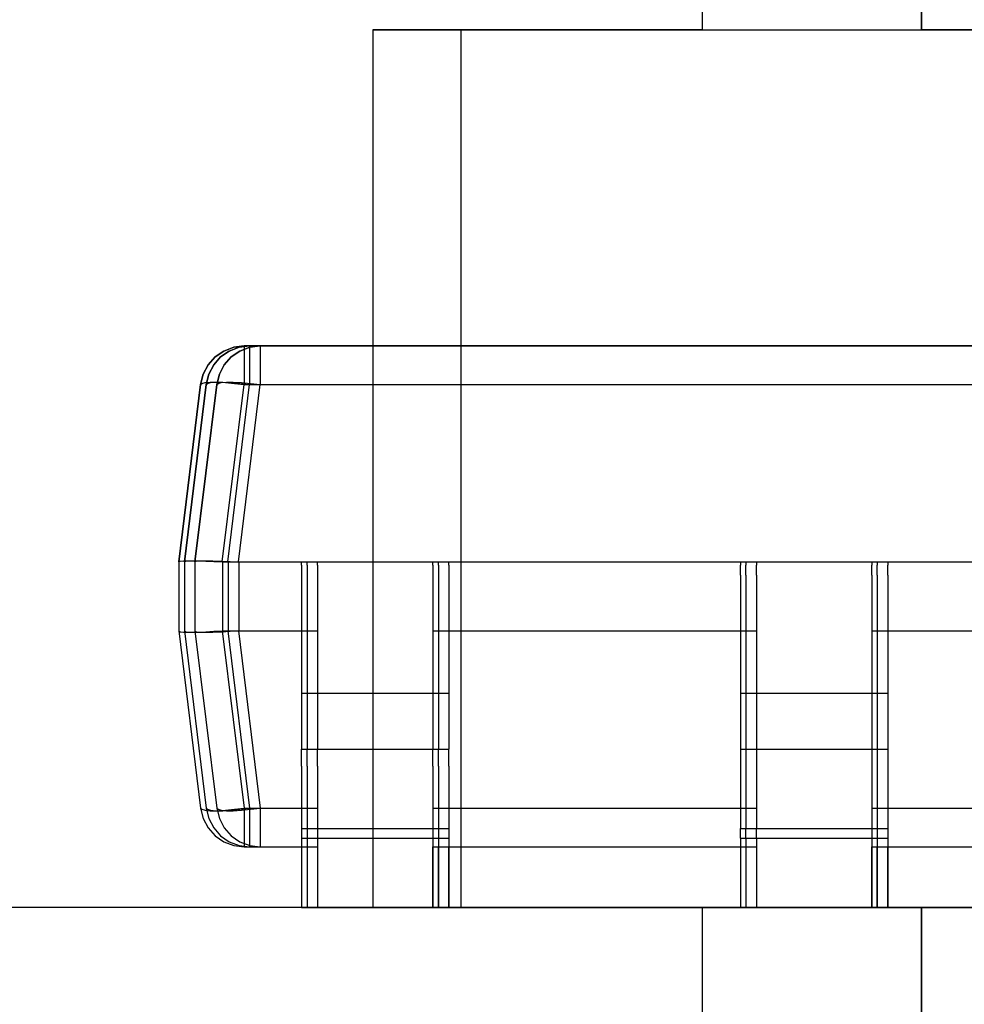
# Model space of a CAD drawing. Header units: inches. Extents: x 0 to 297, y -210 to 0.
# Tile 51 of 82: x 87.26 to 88.63, y -149.08 to -147.66. Entities that reach past the tile are written whole.
import ezdxf

# ---------------------------------------------------------------- set-up
doc = ezdxf.new("R2010")
doc.units = ezdxf.units.IN
doc.header["$MEASUREMENT"] = 0

msp = doc.modelspace()

# ---------------------------------------------------------------- linework, layer by layer
at = {"color": 18, "true_color": 0x000000}
for p, q in [((88.25, -144.7491), (88.25, -147.6701)), ((88.25, -144.7491), (88.25, -147.6701)), ((88.567, -147.6701), (88.567, -144.7491)), ((88.567, -144.7491), (88.567, -147.6701)), ((87.7735, -147.6701), (87.7735, -148.9401)), ((87.9005, -147.6701), (87.7735, -147.6701)), ((87.7735, -147.6701), (87.7735, -148.9401)), ((87.7735, -147.6701), (87.9005, -147.6701)), ((88.25, -147.6701), (87.9005, -147.6701)), ((87.9005, -147.6701), (87.9005, -148.9401)), ((87.9005, -147.6701), (88.9165, -147.6701)), ((88.9165, -147.6701), (88.567, -147.6701)), ((87.5871, -148.1276), (87.5721, -148.1296)), ((87.5721, -148.1296), (87.5871, -148.1276)), ((87.5952, -148.1276), (87.5802, -148.1296)), ((87.5802, -148.1296), (87.5952, -148.1276)), ((87.5952, -148.1276), (87.5802, -148.1296)), ((87.5802, -148.1296), (87.5952, -148.1276)), ((89.8481, -148.1276), (87.5871, -148.1276)), ((87.5871, -148.1276), (89.8481, -148.1276)), ((87.5871, -148.1276), (87.5871, -148.1296)), ((89.8562, -148.1276), (87.5952, -148.1276)), ((87.5952, -148.1276), (89.8562, -148.1276)), ((87.5952, -148.1276), (87.5952, -148.1296)), ((89.8562, -148.1276), (87.5952, -148.1276)), ((87.5952, -148.1276), (89.8562, -148.1276)), ((87.5952, -148.1276), (87.5952, -148.1296)), ((87.6105, -148.1276), (87.5955, -148.1296)), ((87.5955, -148.1296), (87.6105, -148.1276)), ((87.6105, -148.1276), (87.5955, -148.1296)), ((87.5955, -148.1296), (87.6105, -148.1276)), ((87.6105, -148.1276), (87.5955, -148.1296)), ((87.5955, -148.1296), (87.6105, -148.1276)), ((89.8715, -148.1276), (87.6105, -148.1276)), ((87.6105, -148.1276), (89.8715, -148.1276)), ((87.6105, -148.1276), (87.6105, -148.1296)), ((89.8715, -148.1276), (87.6105, -148.1276)), ((87.6105, -148.1276), (89.8715, -148.1276)), ((87.6105, -148.1276), (87.6105, -148.1296)), ((89.8715, -148.1276), (87.6105, -148.1276)), ((87.6105, -148.1276), (89.8715, -148.1276)), ((87.6105, -148.1276), (87.6105, -148.1296)), ((87.5576, -148.1351), (87.5451, -148.1436)), ((87.5451, -148.1436), (87.5576, -148.1351)), ((87.5657, -148.1351), (87.5532, -148.1436)), ((87.5532, -148.1436), (87.5657, -148.1351)), ((87.5657, -148.1351), (87.5532, -148.1436)), ((87.5532, -148.1436), (87.5657, -148.1351)), ((87.5721, -148.1296), (87.5576, -148.1351)), ((87.5576, -148.1351), (87.5721, -148.1296)), ((87.5802, -148.1296), (87.5657, -148.1351)), ((87.5657, -148.1351), (87.5802, -148.1296)), ((87.5802, -148.1296), (87.5657, -148.1351)), ((87.5657, -148.1351), (87.5802, -148.1296)), ((87.581, -148.1351), (87.5685, -148.1436)), ((87.5685, -148.1436), (87.581, -148.1351)), ((87.581, -148.1351), (87.5685, -148.1436)), ((87.5685, -148.1436), (87.581, -148.1351)), ((87.581, -148.1351), (87.5685, -148.1436)), ((87.5685, -148.1436), (87.581, -148.1351)), ((87.5955, -148.1296), (87.581, -148.1351)), ((87.581, -148.1351), (87.5955, -148.1296)), ((87.5955, -148.1296), (87.581, -148.1351)), ((87.581, -148.1351), (87.5955, -148.1296)), ((87.5955, -148.1296), (87.581, -148.1351)), ((87.581, -148.1351), (87.5955, -148.1296)), ((87.5871, -148.1296), (87.5871, -148.1351)), ((87.5871, -148.1351), (87.5871, -148.1436)), ((87.5952, -148.1296), (87.5952, -148.1351)), ((87.5952, -148.1296), (87.5952, -148.1351)), ((87.5952, -148.1351), (87.5952, -148.1436)), ((87.5952, -148.1351), (87.5952, -148.1436)), ((87.6105, -148.1296), (87.6105, -148.1351)), ((87.6105, -148.1296), (87.6105, -148.1351)), ((87.6105, -148.1296), (87.6105, -148.1351)), ((87.6105, -148.1351), (87.6105, -148.1436)), ((87.6105, -148.1351), (87.6105, -148.1436)), ((87.6105, -148.1351), (87.6105, -148.1436)), ((87.5351, -148.1551), (87.5281, -148.1686)), ((87.5281, -148.1686), (87.5351, -148.1551)), ((87.5451, -148.1436), (87.5351, -148.1551)), ((87.5351, -148.1551), (87.5451, -148.1436)), ((87.5432, -148.1551), (87.5362, -148.1686)), ((87.5362, -148.1686), (87.5432, -148.1551)), ((87.5432, -148.1551), (87.5362, -148.1686)), ((87.5362, -148.1686), (87.5432, -148.1551)), ((87.5532, -148.1436), (87.5432, -148.1551)), ((87.5432, -148.1551), (87.5532, -148.1436)), ((87.5532, -148.1436), (87.5432, -148.1551)), ((87.5432, -148.1551), (87.5532, -148.1436)), ((87.5585, -148.1551), (87.5515, -148.1686)), ((87.5515, -148.1686), (87.5585, -148.1551)), ((87.5585, -148.1551), (87.5515, -148.1686)), ((87.5515, -148.1686), (87.5585, -148.1551)), ((87.5585, -148.1551), (87.5515, -148.1686)), ((87.5515, -148.1686), (87.5585, -148.1551)), ((87.5685, -148.1436), (87.5585, -148.1551)), ((87.5585, -148.1551), (87.5685, -148.1436)), ((87.5685, -148.1436), (87.5585, -148.1551)), ((87.5585, -148.1551), (87.5685, -148.1436)), ((87.5685, -148.1436), (87.5585, -148.1551)), ((87.5585, -148.1551), (87.5685, -148.1436)), ((87.5871, -148.1436), (87.5871, -148.1551)), ((87.5871, -148.1551), (87.5871, -148.1686)), ((87.5952, -148.1436), (87.5952, -148.1551)), ((87.5952, -148.1436), (87.5952, -148.1551)), ((87.5952, -148.1551), (87.5952, -148.1686)), ((87.5952, -148.1551), (87.5952, -148.1686)), ((87.6105, -148.1436), (87.6105, -148.1551)), ((87.6105, -148.1436), (87.6105, -148.1551)), ((87.6105, -148.1436), (87.6105, -148.1551)), ((87.6105, -148.1551), (87.6105, -148.1686)), ((87.6105, -148.1551), (87.6105, -148.1686)), ((87.6105, -148.1551), (87.6105, -148.1686)), ((87.5281, -148.1686), (87.5241, -148.1836)), ((87.5241, -148.1836), (87.5281, -148.1686)), ((87.5362, -148.1686), (87.5322, -148.1836)), ((87.5322, -148.1836), (87.5362, -148.1686)), ((87.5362, -148.1686), (87.5322, -148.1836)), ((87.5322, -148.1836), (87.5362, -148.1686)), ((87.5515, -148.1686), (87.5475, -148.1836)), ((87.5475, -148.1836), (87.5515, -148.1686)), ((87.5515, -148.1686), (87.5475, -148.1836)), ((87.5475, -148.1836), (87.5515, -148.1686)), ((87.5515, -148.1686), (87.5475, -148.1836)), ((87.5475, -148.1836), (87.5515, -148.1686)), ((87.5871, -148.1686), (87.5871, -148.1836)), ((87.5952, -148.1686), (87.5952, -148.1836)), ((87.5952, -148.1686), (87.5952, -148.1836)), ((87.6105, -148.1686), (87.6105, -148.1836)), ((87.6105, -148.1686), (87.6105, -148.1836)), ((87.6105, -148.1686), (87.6105, -148.1836)), ((87.5241, -148.1836), (87.4926, -148.4401)), ((87.4926, -148.4401), (87.5241, -148.1836)), ((87.5322, -148.1836), (87.5007, -148.4401)), ((87.5007, -148.4401), (87.5322, -148.1836)), ((87.5322, -148.1836), (87.5007, -148.4401)), ((87.5007, -148.4401), (87.5322, -148.1836)), ((87.5475, -148.1836), (87.516, -148.4401)), ((87.516, -148.4401), (87.5475, -148.1836)), ((87.5475, -148.1836), (87.516, -148.4401)), ((87.516, -148.4401), (87.5475, -148.1836)), ((87.5475, -148.1836), (87.516, -148.4401)), ((87.516, -148.4401), (87.5475, -148.1836)), ((87.5241, -148.1836), (87.5261, -148.1821)), ((87.5261, -148.1821), (87.5306, -148.1806)), ((87.5306, -148.1806), (87.5381, -148.1801)), ((87.5322, -148.1836), (87.5342, -148.1821)), ((87.5322, -148.1836), (87.5342, -148.1821)), ((87.5342, -148.1821), (87.5387, -148.1806)), ((87.5342, -148.1821), (87.5387, -148.1806)), ((87.5381, -148.1801), (87.5481, -148.1801)), ((87.5387, -148.1806), (87.5462, -148.1801)), ((87.5387, -148.1806), (87.5462, -148.1801)), ((87.5462, -148.1801), (87.5562, -148.1801)), ((87.5462, -148.1801), (87.5562, -148.1801)), ((87.5475, -148.1836), (87.5495, -148.1821)), ((87.5475, -148.1836), (87.5495, -148.1821)), ((87.5475, -148.1836), (87.5495, -148.1821)), ((87.5481, -148.1801), (87.5601, -148.1806)), ((87.5495, -148.1821), (87.554, -148.1806)), ((87.5495, -148.1821), (87.554, -148.1806)), ((87.5495, -148.1821), (87.554, -148.1806)), ((87.554, -148.1806), (87.5615, -148.1801)), ((87.554, -148.1806), (87.5615, -148.1801)), ((87.554, -148.1806), (87.5615, -148.1801)), ((87.5556, -148.4401), (87.5871, -148.1836)), ((87.5562, -148.1801), (87.5682, -148.1806)), ((87.5562, -148.1801), (87.5682, -148.1806)), ((87.5601, -148.1806), (87.5731, -148.1821)), ((87.5615, -148.1801), (87.5715, -148.1801)), ((87.5615, -148.1801), (87.5715, -148.1801)), ((87.5615, -148.1801), (87.5715, -148.1801)), ((87.5637, -148.4401), (87.5952, -148.1836)), ((87.5637, -148.4401), (87.5952, -148.1836)), ((87.5682, -148.1806), (87.5812, -148.1821)), ((87.5682, -148.1806), (87.5812, -148.1821)), ((87.5715, -148.1801), (87.5835, -148.1806)), ((87.5715, -148.1801), (87.5835, -148.1806)), ((87.5715, -148.1801), (87.5835, -148.1806)), ((87.5731, -148.1821), (87.5871, -148.1836)), ((87.579, -148.4401), (87.6105, -148.1836)), ((87.579, -148.4401), (87.6105, -148.1836)), ((87.579, -148.4401), (87.6105, -148.1836)), ((87.5812, -148.1821), (87.5952, -148.1836)), ((87.5812, -148.1821), (87.5952, -148.1836)), ((87.5835, -148.1806), (87.5965, -148.1821)), ((87.5835, -148.1806), (87.5965, -148.1821)), ((87.5835, -148.1806), (87.5965, -148.1821)), ((87.5871, -148.1836), (89.8481, -148.1836)), ((87.5952, -148.1836), (89.8562, -148.1836)), ((87.5952, -148.1836), (89.8562, -148.1836)), ((87.5965, -148.1821), (87.6105, -148.1836)), ((87.5965, -148.1821), (87.6105, -148.1836)), ((87.5965, -148.1821), (87.6105, -148.1836)), ((87.6105, -148.1836), (89.8715, -148.1836)), ((87.6105, -148.1836), (89.8715, -148.1836)), ((87.6105, -148.1836), (89.8715, -148.1836)), ((87.4926, -148.4401), (87.4946, -148.4391)), ((87.4926, -148.4401), (87.4926, -148.5401)), ((87.4926, -148.4401), (87.4926, -148.5401)), ((87.4926, -148.4401), (87.4926, -148.4401)), ((87.4946, -148.4391), (87.4996, -148.4386)), ((87.4996, -148.4386), (87.5081, -148.4386)), ((87.5007, -148.4401), (87.5027, -148.4391)), ((87.5007, -148.4401), (87.5027, -148.4391)), ((87.5007, -148.4401), (87.5007, -148.5401)), ((87.5007, -148.4401), (87.5007, -148.5401)), ((87.5007, -148.4401), (87.5007, -148.4401)), ((87.5007, -148.4401), (87.5007, -148.5401)), ((87.5007, -148.4401), (87.5007, -148.5401)), ((87.5007, -148.4401), (87.5007, -148.4401)), ((87.5027, -148.4391), (87.5077, -148.4386)), ((87.5027, -148.4391), (87.5077, -148.4386)), ((87.5077, -148.4386), (87.5162, -148.4386)), ((87.5077, -148.4386), (87.5162, -148.4386)), ((87.5081, -148.4386), (87.5186, -148.4386)), ((87.516, -148.4401), (87.518, -148.4391)), ((87.516, -148.4401), (87.518, -148.4391)), ((87.516, -148.4401), (87.518, -148.4391)), ((87.516, -148.4401), (87.516, -148.5401)), ((87.516, -148.4401), (87.516, -148.5401)), ((87.516, -148.4401), (87.516, -148.4401)), ((87.516, -148.4401), (87.516, -148.5401)), ((87.516, -148.4401), (87.516, -148.5401)), ((87.516, -148.4401), (87.516, -148.4401)), ((87.516, -148.4401), (87.516, -148.5401)), ((87.516, -148.4401), (87.516, -148.5401)), ((87.516, -148.4401), (87.516, -148.4401)), ((87.5162, -148.4386), (87.5267, -148.4386)), ((87.5162, -148.4386), (87.5267, -148.4386)), ((87.518, -148.4391), (87.523, -148.4386)), ((87.518, -148.4391), (87.523, -148.4386)), ((87.518, -148.4391), (87.523, -148.4386)), ((87.5186, -148.4386), (87.5316, -148.4391)), ((87.523, -148.4386), (87.5315, -148.4386)), ((87.523, -148.4386), (87.5315, -148.4386)), ((87.523, -148.4386), (87.5315, -148.4386)), ((87.5267, -148.4386), (87.5397, -148.4391)), ((87.5267, -148.4386), (87.5397, -148.4391)), ((87.5315, -148.4386), (87.542, -148.4386)), ((87.5315, -148.4386), (87.542, -148.4386)), ((87.5315, -148.4386), (87.542, -148.4386)), ((87.5316, -148.4391), (87.5436, -148.4396)), ((87.5397, -148.4391), (87.5517, -148.4396)), ((87.5397, -148.4391), (87.5517, -148.4396)), ((87.542, -148.4386), (87.555, -148.4391)), ((87.542, -148.4386), (87.555, -148.4391)), ((87.542, -148.4386), (87.555, -148.4391)), ((87.5436, -148.4396), (87.5556, -148.4401)), ((87.5517, -148.4396), (87.5637, -148.4401)), ((87.5517, -148.4396), (87.5637, -148.4401)), ((87.555, -148.4391), (87.567, -148.4396)), ((87.555, -148.4391), (87.567, -148.4396)), ((87.555, -148.4391), (87.567, -148.4396)), ((87.5556, -148.4401), (87.5561, -148.4401)), ((87.5561, -148.4401), (89.8791, -148.4401)), ((87.5561, -148.4401), (87.5561, -148.5401)), ((87.5637, -148.4401), (87.5642, -148.4401)), ((87.5637, -148.4401), (87.5642, -148.4401)), ((87.5642, -148.4401), (89.8872, -148.4401)), ((87.5642, -148.4401), (87.5642, -148.5401)), ((87.5642, -148.4401), (89.8872, -148.4401)), ((87.5642, -148.4401), (87.5642, -148.5401)), ((87.567, -148.4396), (87.579, -148.4401)), ((87.567, -148.4396), (87.579, -148.4401)), ((87.567, -148.4396), (87.579, -148.4401)), ((87.579, -148.4401), (87.5795, -148.4401)), ((87.579, -148.4401), (87.5795, -148.4401)), ((87.579, -148.4401), (87.5795, -148.4401)), ((87.5795, -148.4401), (89.9025, -148.4401)), ((87.5795, -148.4401), (87.5795, -148.5401)), ((87.5795, -148.4401), (89.9025, -148.4401)), ((87.5795, -148.4401), (87.5795, -148.5401)), ((87.5795, -148.4401), (89.9025, -148.4401)), ((87.5795, -148.4401), (87.5795, -148.5401)), ((87.6701, -148.4401), (87.8601, -148.4401)), ((87.6701, -148.4451), (87.6701, -148.4401)), ((87.6782, -148.4401), (87.8682, -148.4401)), ((87.6782, -148.4451), (87.6782, -148.4401)), ((87.6782, -148.4401), (87.8682, -148.4401)), ((87.6782, -148.4451), (87.6782, -148.4401)), ((87.6935, -148.4401), (87.8835, -148.4401)), ((87.6935, -148.4451), (87.6935, -148.4401)), ((87.6935, -148.4401), (87.8835, -148.4401)), ((87.6935, -148.4451), (87.6935, -148.4401)), ((87.6935, -148.4401), (87.8835, -148.4401)), ((87.6935, -148.4451), (87.6935, -148.4401)), ((87.8601, -148.4451), (87.8601, -148.4401)), ((87.8682, -148.4451), (87.8682, -148.4401)), ((87.8682, -148.4451), (87.8682, -148.4401)), ((87.8835, -148.4451), (87.8835, -148.4401)), ((87.8835, -148.4451), (87.8835, -148.4401)), ((87.8835, -148.4451), (87.8835, -148.4401)), ((88.3051, -148.4401), (88.4951, -148.4401)), ((88.3051, -148.4401), (88.3051, -148.4451)), ((88.3132, -148.4401), (88.5032, -148.4401)), ((88.3132, -148.4401), (88.3132, -148.4451)), ((88.3132, -148.4401), (88.5032, -148.4401)), ((88.3132, -148.4401), (88.3132, -148.4451)), ((88.3285, -148.4401), (88.5185, -148.4401)), ((88.3285, -148.4401), (88.3285, -148.4451)), ((88.3285, -148.4401), (88.5185, -148.4401)), ((88.3285, -148.4401), (88.3285, -148.4451)), ((88.3285, -148.4401), (88.5185, -148.4401)), ((88.3285, -148.4401), (88.3285, -148.4451)), ((88.4951, -148.4401), (88.4951, -148.4451)), ((88.5032, -148.4401), (88.5032, -148.4451)), ((88.5032, -148.4401), (88.5032, -148.4451)), ((88.5185, -148.4401), (88.5185, -148.4451)), ((88.5185, -148.4401), (88.5185, -148.4451)), ((88.5185, -148.4401), (88.5185, -148.4451)), ((87.6701, -148.4451), (87.6701, -148.4591)), ((87.6782, -148.4451), (87.6782, -148.4591)), ((87.6782, -148.4451), (87.6782, -148.4591)), ((87.6935, -148.4451), (87.6935, -148.4591)), ((87.6935, -148.4451), (87.6935, -148.4591)), ((87.6935, -148.4451), (87.6935, -148.4591)), ((87.8601, -148.4451), (87.8601, -148.4591)), ((87.8682, -148.4451), (87.8682, -148.4591)), ((87.8682, -148.4451), (87.8682, -148.4591)), ((87.8835, -148.4451), (87.8835, -148.4591)), ((87.8835, -148.4451), (87.8835, -148.4591)), ((87.8835, -148.4451), (87.8835, -148.4591)), ((88.3051, -148.4591), (88.3051, -148.4451)), ((88.3132, -148.4591), (88.3132, -148.4451)), ((88.3132, -148.4591), (88.3132, -148.4451)), ((88.3285, -148.4591), (88.3285, -148.4451)), ((88.3285, -148.4591), (88.3285, -148.4451)), ((88.3285, -148.4591), (88.3285, -148.4451)), ((88.4951, -148.4591), (88.4951, -148.4451)), ((88.5032, -148.4591), (88.5032, -148.4451)), ((88.5032, -148.4591), (88.5032, -148.4451)), ((88.5185, -148.4591), (88.5185, -148.4451)), ((88.5185, -148.4591), (88.5185, -148.4451)), ((88.5185, -148.4591), (88.5185, -148.4451)), ((87.6701, -148.4591), (87.6701, -148.4816)), ((87.6782, -148.4591), (87.6782, -148.4816)), ((87.6782, -148.4591), (87.6782, -148.4816)), ((87.6935, -148.4591), (87.6935, -148.4816)), ((87.6935, -148.4591), (87.6935, -148.4816)), ((87.6935, -148.4591), (87.6935, -148.4816)), ((87.8601, -148.4591), (87.8601, -148.4816)), ((87.8682, -148.4591), (87.8682, -148.4816)), ((87.8682, -148.4591), (87.8682, -148.4816)), ((87.8835, -148.4591), (87.8835, -148.4816)), ((87.8835, -148.4591), (87.8835, -148.4816)), ((87.8835, -148.4591), (87.8835, -148.4816)), ((88.3051, -148.4591), (88.3051, -148.4816)), ((88.3132, -148.4591), (88.3132, -148.4816)), ((88.3132, -148.4591), (88.3132, -148.4816)), ((88.3285, -148.4591), (88.3285, -148.4816)), ((88.3285, -148.4591), (88.3285, -148.4816)), ((88.3285, -148.4591), (88.3285, -148.4816)), ((88.4951, -148.4591), (88.4951, -148.4816)), ((88.5032, -148.4591), (88.5032, -148.4816)), ((88.5032, -148.4591), (88.5032, -148.4816)), ((88.5185, -148.4591), (88.5185, -148.4816)), ((88.5185, -148.4591), (88.5185, -148.4816)), ((88.5185, -148.4591), (88.5185, -148.4816)), ((87.6701, -148.4816), (87.6701, -148.5116)), ((87.6782, -148.4816), (87.6782, -148.5116)), ((87.6782, -148.4816), (87.6782, -148.5116)), ((87.6935, -148.4816), (87.6935, -148.5116)), ((87.6935, -148.4816), (87.6935, -148.5116)), ((87.6935, -148.4816), (87.6935, -148.5116)), ((87.8601, -148.4816), (87.8601, -148.5116)), ((87.8682, -148.4816), (87.8682, -148.5116)), ((87.8682, -148.4816), (87.8682, -148.5116)), ((87.8835, -148.4816), (87.8835, -148.5116)), ((87.8835, -148.4816), (87.8835, -148.5116)), ((87.8835, -148.4816), (87.8835, -148.5116)), ((88.3051, -148.4816), (88.3051, -148.5116)), ((88.3132, -148.4816), (88.3132, -148.5116)), ((88.3132, -148.4816), (88.3132, -148.5116)), ((88.3285, -148.4816), (88.3285, -148.5116)), ((88.3285, -148.4816), (88.3285, -148.5116)), ((88.3285, -148.4816), (88.3285, -148.5116)), ((88.4951, -148.4816), (88.4951, -148.5116)), ((88.5032, -148.4816), (88.5032, -148.5116)), ((88.5032, -148.4816), (88.5032, -148.5116)), ((88.5185, -148.4816), (88.5185, -148.5116)), ((88.5185, -148.4816), (88.5185, -148.5116)), ((88.5185, -148.4816), (88.5185, -148.5116)), ((87.6701, -148.5116), (87.6701, -148.5476)), ((87.6782, -148.5116), (87.6782, -148.5476)), ((87.6782, -148.5116), (87.6782, -148.5476)), ((87.6935, -148.5116), (87.6935, -148.5476)), ((87.6935, -148.5116), (87.6935, -148.5476)), ((87.6935, -148.5116), (87.6935, -148.5476)), ((87.8601, -148.5116), (87.8601, -148.5476)), ((87.8682, -148.5116), (87.8682, -148.5476)), ((87.8682, -148.5116), (87.8682, -148.5476)), ((87.8835, -148.5116), (87.8835, -148.5476)), ((87.8835, -148.5116), (87.8835, -148.5476)), ((87.8835, -148.5116), (87.8835, -148.5476)), ((88.3051, -148.5116), (88.3051, -148.5476)), ((88.3132, -148.5116), (88.3132, -148.5476)), ((88.3132, -148.5116), (88.3132, -148.5476)), ((88.3285, -148.5116), (88.3285, -148.5476)), ((88.3285, -148.5116), (88.3285, -148.5476)), ((88.3285, -148.5116), (88.3285, -148.5476)), ((88.4951, -148.5116), (88.4951, -148.5476)), ((88.5032, -148.5116), (88.5032, -148.5476)), ((88.5032, -148.5116), (88.5032, -148.5476)), ((88.5185, -148.5116), (88.5185, -148.5476)), ((88.5185, -148.5116), (88.5185, -148.5476)), ((88.5185, -148.5116), (88.5185, -148.5476)), ((87.4926, -148.5401), (87.5241, -148.7966)), ((87.4926, -148.5401), (87.5241, -148.7966)), ((87.4926, -148.5401), (87.4946, -148.5411)), ((87.4926, -148.5401), (87.4926, -148.5401)), ((87.4946, -148.5411), (87.4996, -148.5416)), ((87.5007, -148.5401), (87.5322, -148.7966)), ((87.5007, -148.5401), (87.5322, -148.7966)), ((87.5007, -148.5401), (87.5027, -148.5411)), ((87.5007, -148.5401), (87.5007, -148.5401)), ((87.5007, -148.5401), (87.5322, -148.7966)), ((87.5007, -148.5401), (87.5322, -148.7966)), ((87.5007, -148.5401), (87.5027, -148.5411)), ((87.5007, -148.5401), (87.5007, -148.5401)), ((87.5027, -148.5411), (87.5077, -148.5416)), ((87.5027, -148.5411), (87.5077, -148.5416)), ((87.516, -148.5401), (87.5475, -148.7966)), ((87.516, -148.5401), (87.5475, -148.7966)), ((87.516, -148.5401), (87.518, -148.5411)), ((87.516, -148.5401), (87.516, -148.5401)), ((87.516, -148.5401), (87.5475, -148.7966)), ((87.516, -148.5401), (87.5475, -148.7966)), ((87.516, -148.5401), (87.518, -148.5411)), ((87.516, -148.5401), (87.516, -148.5401)), ((87.516, -148.5401), (87.5475, -148.7966)), ((87.516, -148.5401), (87.5475, -148.7966)), ((87.516, -148.5401), (87.518, -148.5411)), ((87.516, -148.5401), (87.516, -148.5401)), ((87.518, -148.5411), (87.523, -148.5416)), ((87.518, -148.5411), (87.523, -148.5416)), ((87.518, -148.5411), (87.523, -148.5416)), ((87.5186, -148.5416), (87.5316, -148.5411)), ((87.5267, -148.5416), (87.5397, -148.5411)), ((87.5267, -148.5416), (87.5397, -148.5411)), ((87.5316, -148.5411), (87.5436, -148.5406)), ((87.5397, -148.5411), (87.5517, -148.5406)), ((87.5397, -148.5411), (87.5517, -148.5406)), ((87.542, -148.5416), (87.555, -148.5411)), ((87.542, -148.5416), (87.555, -148.5411)), ((87.542, -148.5416), (87.555, -148.5411)), ((87.5436, -148.5406), (87.5556, -148.5401)), ((87.5517, -148.5406), (87.5637, -148.5401)), ((87.5517, -148.5406), (87.5637, -148.5401)), ((87.555, -148.5411), (87.567, -148.5406)), ((87.555, -148.5411), (87.567, -148.5406)), ((87.555, -148.5411), (87.567, -148.5406)), ((87.5556, -148.5401), (87.5561, -148.5401)), ((87.5556, -148.5401), (87.5871, -148.7966)), ((87.5561, -148.5401), (87.6701, -148.5401)), ((87.5637, -148.5401), (87.5642, -148.5401)), ((87.5637, -148.5401), (87.5952, -148.7966)), ((87.5637, -148.5401), (87.5642, -148.5401)), ((87.5637, -148.5401), (87.5952, -148.7966)), ((87.5642, -148.5401), (87.6782, -148.5401)), ((87.5642, -148.5401), (87.6782, -148.5401)), ((87.567, -148.5406), (87.579, -148.5401)), ((87.567, -148.5406), (87.579, -148.5401)), ((87.567, -148.5406), (87.579, -148.5401)), ((87.579, -148.5401), (87.5795, -148.5401)), ((87.579, -148.5401), (87.6105, -148.7966)), ((87.579, -148.5401), (87.5795, -148.5401)), ((87.579, -148.5401), (87.6105, -148.7966)), ((87.579, -148.5401), (87.5795, -148.5401)), ((87.579, -148.5401), (87.6105, -148.7966)), ((87.5795, -148.5401), (87.6935, -148.5401)), ((87.5795, -148.5401), (87.6935, -148.5401)), ((87.5795, -148.5401), (87.6935, -148.5401)), ((87.8601, -148.5401), (88.3051, -148.5401)), ((87.8682, -148.5401), (88.3132, -148.5401)), ((87.8682, -148.5401), (88.3132, -148.5401)), ((87.8835, -148.5401), (88.3285, -148.5401)), ((87.8835, -148.5401), (88.3285, -148.5401)), ((87.8835, -148.5401), (88.3285, -148.5401)), ((88.4951, -148.5401), (88.9401, -148.5401)), ((88.5032, -148.5401), (88.9482, -148.5401)), ((88.5032, -148.5401), (88.9482, -148.5401)), ((88.5185, -148.5401), (88.9635, -148.5401)), ((88.5185, -148.5401), (88.9635, -148.5401)), ((88.5185, -148.5401), (88.9635, -148.5401)), ((87.4996, -148.5416), (87.5081, -148.5416)), ((87.5077, -148.5416), (87.5162, -148.5416)), ((87.5077, -148.5416), (87.5162, -148.5416)), ((87.5081, -148.5416), (87.5186, -148.5416)), ((87.5162, -148.5416), (87.5267, -148.5416)), ((87.5162, -148.5416), (87.5267, -148.5416)), ((87.523, -148.5416), (87.5315, -148.5416)), ((87.523, -148.5416), (87.5315, -148.5416)), ((87.523, -148.5416), (87.5315, -148.5416)), ((87.5315, -148.5416), (87.542, -148.5416)), ((87.5315, -148.5416), (87.542, -148.5416)), ((87.5315, -148.5416), (87.542, -148.5416)), ((87.6701, -148.5476), (87.6701, -148.5876)), ((87.6782, -148.5476), (87.6782, -148.5876)), ((87.6782, -148.5476), (87.6782, -148.5876)), ((87.6935, -148.5476), (87.6935, -148.5876)), ((87.6935, -148.5476), (87.6935, -148.5876)), ((87.6935, -148.5476), (87.6935, -148.5876)), ((87.8601, -148.5476), (87.8601, -148.5876)), ((87.8682, -148.5476), (87.8682, -148.5876)), ((87.8682, -148.5476), (87.8682, -148.5876)), ((87.8835, -148.5476), (87.8835, -148.5876)), ((87.8835, -148.5476), (87.8835, -148.5876)), ((87.8835, -148.5476), (87.8835, -148.5876)), ((88.3051, -148.5476), (88.3051, -148.5876)), ((88.3132, -148.5476), (88.3132, -148.5876)), ((88.3132, -148.5476), (88.3132, -148.5876)), ((88.3285, -148.5476), (88.3285, -148.5876)), ((88.3285, -148.5476), (88.3285, -148.5876)), ((88.3285, -148.5476), (88.3285, -148.5876)), ((88.4951, -148.5476), (88.4951, -148.5876)), ((88.5032, -148.5476), (88.5032, -148.5876)), ((88.5032, -148.5476), (88.5032, -148.5876)), ((88.5185, -148.5476), (88.5185, -148.5876)), ((88.5185, -148.5476), (88.5185, -148.5876)), ((88.5185, -148.5476), (88.5185, -148.5876)), ((87.6701, -148.5876), (87.6701, -148.6301)), ((87.6782, -148.5876), (87.6782, -148.6301)), ((87.6782, -148.5876), (87.6782, -148.6301)), ((87.6935, -148.5876), (87.6935, -148.6301)), ((87.6935, -148.5876), (87.6935, -148.6301)), ((87.6935, -148.5876), (87.6935, -148.6301)), ((87.8601, -148.5876), (87.8601, -148.6301)), ((87.8682, -148.5876), (87.8682, -148.6301)), ((87.8682, -148.5876), (87.8682, -148.6301)), ((87.8835, -148.5876), (87.8835, -148.6301)), ((87.8835, -148.5876), (87.8835, -148.6301)), ((87.8835, -148.5876), (87.8835, -148.6301)), ((88.3051, -148.5876), (88.3051, -148.6301)), ((88.3132, -148.5876), (88.3132, -148.6301)), ((88.3132, -148.5876), (88.3132, -148.6301)), ((88.3285, -148.5876), (88.3285, -148.6301)), ((88.3285, -148.5876), (88.3285, -148.6301)), ((88.3285, -148.5876), (88.3285, -148.6301)), ((88.4951, -148.5876), (88.4951, -148.6301)), ((88.5032, -148.5876), (88.5032, -148.6301)), ((88.5032, -148.5876), (88.5032, -148.6301)), ((88.5185, -148.5876), (88.5185, -148.6301)), ((88.5185, -148.5876), (88.5185, -148.6301)), ((88.5185, -148.5876), (88.5185, -148.6301)), ((87.6701, -148.6301), (87.6701, -148.7111)), ((87.6701, -148.6301), (87.8601, -148.6301)), ((87.6782, -148.6301), (87.6782, -148.7111)), ((87.6782, -148.6301), (87.8682, -148.6301)), ((87.6782, -148.6301), (87.6782, -148.7111)), ((87.6782, -148.6301), (87.8682, -148.6301)), ((87.6935, -148.6301), (87.6935, -148.7111)), ((87.6935, -148.6301), (87.8835, -148.6301)), ((87.6935, -148.6301), (87.6935, -148.7111)), ((87.6935, -148.6301), (87.8835, -148.6301)), ((87.6935, -148.6301), (87.6935, -148.7111)), ((87.6935, -148.6301), (87.8835, -148.6301)), ((87.8601, -148.6301), (87.8601, -148.7111)), ((87.8682, -148.6301), (87.8682, -148.7111)), ((87.8682, -148.6301), (87.8682, -148.7111)), ((87.8835, -148.6301), (87.8835, -148.7111)), ((87.8835, -148.6301), (87.8835, -148.7111)), ((87.8835, -148.6301), (87.8835, -148.7111)), ((88.3051, -148.6301), (88.3051, -148.7111)), ((88.3051, -148.6301), (88.4951, -148.6301)), ((88.3132, -148.6301), (88.3132, -148.7111)), ((88.3132, -148.6301), (88.5032, -148.6301)), ((88.3132, -148.6301), (88.3132, -148.7111)), ((88.3132, -148.6301), (88.5032, -148.6301)), ((88.3285, -148.6301), (88.3285, -148.7111)), ((88.3285, -148.6301), (88.5185, -148.6301)), ((88.3285, -148.6301), (88.3285, -148.7111)), ((88.3285, -148.6301), (88.5185, -148.6301)), ((88.3285, -148.6301), (88.3285, -148.7111)), ((88.3285, -148.6301), (88.5185, -148.6301)), ((88.4951, -148.6301), (88.4951, -148.7111)), ((88.5032, -148.6301), (88.5032, -148.7111)), ((88.5032, -148.6301), (88.5032, -148.7111)), ((88.5185, -148.6301), (88.5185, -148.7111)), ((88.5185, -148.6301), (88.5185, -148.7111)), ((88.5185, -148.6301), (88.5185, -148.7111)), ((87.6701, -148.7356), (87.6701, -148.7111)), ((87.6701, -148.7111), (87.8601, -148.7111)), ((87.6782, -148.7356), (87.6782, -148.7111)), ((87.6782, -148.7111), (87.8682, -148.7111)), ((87.6782, -148.7356), (87.6782, -148.7111)), ((87.6782, -148.7111), (87.8682, -148.7111)), ((87.6935, -148.7356), (87.6935, -148.7111)), ((87.6935, -148.7111), (87.8835, -148.7111)), ((87.6935, -148.7356), (87.6935, -148.7111)), ((87.6935, -148.7111), (87.8835, -148.7111)), ((87.6935, -148.7356), (87.6935, -148.7111)), ((87.6935, -148.7111), (87.8835, -148.7111)), ((87.8601, -148.7356), (87.8601, -148.7111)), ((87.8682, -148.7356), (87.8682, -148.7111)), ((87.8682, -148.7356), (87.8682, -148.7111)), ((87.8835, -148.7356), (87.8835, -148.7111)), ((87.8835, -148.7356), (87.8835, -148.7111)), ((87.8835, -148.7356), (87.8835, -148.7111)), ((88.3051, -148.7111), (88.3051, -148.7356)), ((88.3051, -148.7111), (88.4951, -148.7111)), ((88.3132, -148.7111), (88.3132, -148.7356)), ((88.3132, -148.7111), (88.5032, -148.7111)), ((88.3132, -148.7111), (88.3132, -148.7356)), ((88.3132, -148.7111), (88.5032, -148.7111)), ((88.3285, -148.7111), (88.3285, -148.7356)), ((88.3285, -148.7111), (88.5185, -148.7111)), ((88.3285, -148.7111), (88.3285, -148.7356)), ((88.3285, -148.7111), (88.5185, -148.7111)), ((88.3285, -148.7111), (88.3285, -148.7356)), ((88.3285, -148.7111), (88.5185, -148.7111)), ((88.4951, -148.7111), (88.4951, -148.7356)), ((88.5032, -148.7111), (88.5032, -148.7356)), ((88.5032, -148.7111), (88.5032, -148.7356)), ((88.5185, -148.7111), (88.5185, -148.7356)), ((88.5185, -148.7111), (88.5185, -148.7356)), ((88.5185, -148.7111), (88.5185, -148.7356)), ((87.6701, -148.7356), (87.6701, -148.7591)), ((87.6782, -148.7356), (87.6782, -148.7591)), ((87.6782, -148.7356), (87.6782, -148.7591)), ((87.6935, -148.7356), (87.6935, -148.7591)), ((87.6935, -148.7356), (87.6935, -148.7591)), ((87.6935, -148.7356), (87.6935, -148.7591)), ((87.8601, -148.7356), (87.8601, -148.7591)), ((87.8682, -148.7356), (87.8682, -148.7591)), ((87.8682, -148.7356), (87.8682, -148.7591)), ((87.8835, -148.7356), (87.8835, -148.7591)), ((87.8835, -148.7356), (87.8835, -148.7591)), ((87.8835, -148.7356), (87.8835, -148.7591)), ((88.3051, -148.7356), (88.3051, -148.7591)), ((88.3132, -148.7356), (88.3132, -148.7591)), ((88.3132, -148.7356), (88.3132, -148.7591)), ((88.3285, -148.7356), (88.3285, -148.7591)), ((88.3285, -148.7356), (88.3285, -148.7591)), ((88.3285, -148.7356), (88.3285, -148.7591)), ((88.4951, -148.7356), (88.4951, -148.7591)), ((88.5032, -148.7356), (88.5032, -148.7591)), ((88.5032, -148.7356), (88.5032, -148.7591)), ((88.5185, -148.7356), (88.5185, -148.7591)), ((88.5185, -148.7356), (88.5185, -148.7591)), ((88.5185, -148.7356), (88.5185, -148.7591)), ((87.6701, -148.7591), (87.6701, -148.7801)), ((87.6782, -148.7591), (87.6782, -148.7801)), ((87.6782, -148.7591), (87.6782, -148.7801)), ((87.6935, -148.7591), (87.6935, -148.7801)), ((87.6935, -148.7591), (87.6935, -148.7801)), ((87.6935, -148.7591), (87.6935, -148.7801)), ((87.8601, -148.7591), (87.8601, -148.7801)), ((87.8682, -148.7591), (87.8682, -148.7801)), ((87.8682, -148.7591), (87.8682, -148.7801)), ((87.8835, -148.7591), (87.8835, -148.7801)), ((87.8835, -148.7591), (87.8835, -148.7801)), ((87.8835, -148.7591), (87.8835, -148.7801)), ((88.3051, -148.7591), (88.3051, -148.7801)), ((88.3132, -148.7591), (88.3132, -148.7801)), ((88.3132, -148.7591), (88.3132, -148.7801)), ((88.3285, -148.7591), (88.3285, -148.7801)), ((88.3285, -148.7591), (88.3285, -148.7801)), ((88.3285, -148.7591), (88.3285, -148.7801)), ((88.4951, -148.7591), (88.4951, -148.7801)), ((88.5032, -148.7591), (88.5032, -148.7801)), ((88.5032, -148.7591), (88.5032, -148.7801)), ((88.5185, -148.7591), (88.5185, -148.7801)), ((88.5185, -148.7591), (88.5185, -148.7801)), ((88.5185, -148.7591), (88.5185, -148.7801)), ((87.6701, -148.7801), (87.6701, -148.7981)), ((87.6782, -148.7801), (87.6782, -148.7981)), ((87.6782, -148.7801), (87.6782, -148.7981)), ((87.6935, -148.7801), (87.6935, -148.7981)), ((87.6935, -148.7801), (87.6935, -148.7981)), ((87.6935, -148.7801), (87.6935, -148.7981)), ((87.8601, -148.7801), (87.8601, -148.7981)), ((87.8682, -148.7801), (87.8682, -148.7981)), ((87.8682, -148.7801), (87.8682, -148.7981)), ((87.8835, -148.7801), (87.8835, -148.7981)), ((87.8835, -148.7801), (87.8835, -148.7981)), ((87.8835, -148.7801), (87.8835, -148.7981)), ((88.3051, -148.7801), (88.3051, -148.7981)), ((88.3132, -148.7801), (88.3132, -148.7981)), ((88.3132, -148.7801), (88.3132, -148.7981)), ((88.3285, -148.7801), (88.3285, -148.7981)), ((88.3285, -148.7801), (88.3285, -148.7981)), ((88.3285, -148.7801), (88.3285, -148.7981)), ((88.4951, -148.7801), (88.4951, -148.7981)), ((88.5032, -148.7801), (88.5032, -148.7981)), ((88.5032, -148.7801), (88.5032, -148.7981)), ((88.5185, -148.7801), (88.5185, -148.7981)), ((88.5185, -148.7801), (88.5185, -148.7981)), ((88.5185, -148.7801), (88.5185, -148.7981)), ((87.5241, -148.7966), (87.5281, -148.8116)), ((87.5241, -148.7966), (87.5281, -148.8116)), ((87.5241, -148.7966), (87.5261, -148.7981)), ((87.5322, -148.7966), (87.5362, -148.8116)), ((87.5322, -148.7966), (87.5362, -148.8116)), ((87.5322, -148.7966), (87.5342, -148.7981)), ((87.5322, -148.7966), (87.5362, -148.8116)), ((87.5322, -148.7966), (87.5362, -148.8116)), ((87.5322, -148.7966), (87.5342, -148.7981)), ((87.5475, -148.7966), (87.5515, -148.8116)), ((87.5475, -148.7966), (87.5515, -148.8116)), ((87.5475, -148.7966), (87.5495, -148.7981)), ((87.5475, -148.7966), (87.5515, -148.8116)), ((87.5475, -148.7966), (87.5515, -148.8116)), ((87.5475, -148.7966), (87.5495, -148.7981)), ((87.5475, -148.7966), (87.5515, -148.8116)), ((87.5475, -148.7966), (87.5515, -148.8116)), ((87.5475, -148.7966), (87.5495, -148.7981)), ((87.5731, -148.7981), (87.5871, -148.7966)), ((87.5812, -148.7981), (87.5952, -148.7966)), ((87.5812, -148.7981), (87.5952, -148.7966)), ((87.5871, -148.7966), (87.5871, -148.8116)), ((87.5871, -148.7966), (87.6701, -148.7966)), ((87.5952, -148.7966), (87.5952, -148.8116)), ((87.5952, -148.7966), (87.6782, -148.7966)), ((87.5952, -148.7966), (87.5952, -148.8116)), ((87.5952, -148.7966), (87.6782, -148.7966)), ((87.5965, -148.7981), (87.6105, -148.7966)), ((87.5965, -148.7981), (87.6105, -148.7966)), ((87.5965, -148.7981), (87.6105, -148.7966)), ((87.6105, -148.7966), (87.6105, -148.8116)), ((87.6105, -148.7966), (87.6935, -148.7966)), ((87.6105, -148.7966), (87.6105, -148.8116)), ((87.6105, -148.7966), (87.6935, -148.7966)), ((87.6105, -148.7966), (87.6105, -148.8116)), ((87.6105, -148.7966), (87.6935, -148.7966)), ((87.8601, -148.7966), (88.3051, -148.7966)), ((87.8682, -148.7966), (88.3132, -148.7966)), ((87.8682, -148.7966), (88.3132, -148.7966)), ((87.8835, -148.7966), (88.3285, -148.7966)), ((87.8835, -148.7966), (88.3285, -148.7966)), ((87.8835, -148.7966), (88.3285, -148.7966)), ((88.4951, -148.7966), (88.9401, -148.7966)), ((88.5032, -148.7966), (88.9482, -148.7966)), ((88.5032, -148.7966), (88.9482, -148.7966)), ((88.5185, -148.7966), (88.9635, -148.7966)), ((88.5185, -148.7966), (88.9635, -148.7966)), ((88.5185, -148.7966), (88.9635, -148.7966)), ((87.5261, -148.7981), (87.5306, -148.7996)), ((87.5281, -148.8116), (87.5351, -148.8251)), ((87.5281, -148.8116), (87.5351, -148.8251)), ((87.5306, -148.7996), (87.5381, -148.8001)), ((87.5342, -148.7981), (87.5387, -148.7996)), ((87.5342, -148.7981), (87.5387, -148.7996)), ((87.5362, -148.8116), (87.5432, -148.8251)), ((87.5362, -148.8116), (87.5432, -148.8251)), ((87.5362, -148.8116), (87.5432, -148.8251)), ((87.5362, -148.8116), (87.5432, -148.8251)), ((87.5381, -148.8001), (87.5481, -148.8001)), ((87.5387, -148.7996), (87.5462, -148.8001)), ((87.5387, -148.7996), (87.5462, -148.8001)), ((87.5462, -148.8001), (87.5562, -148.8001)), ((87.5462, -148.8001), (87.5562, -148.8001)), ((87.5481, -148.8001), (87.5601, -148.7996)), ((87.5495, -148.7981), (87.554, -148.7996)), ((87.5495, -148.7981), (87.554, -148.7996)), ((87.5495, -148.7981), (87.554, -148.7996)), ((87.5515, -148.8116), (87.5585, -148.8251)), ((87.5515, -148.8116), (87.5585, -148.8251)), ((87.5515, -148.8116), (87.5585, -148.8251)), ((87.5515, -148.8116), (87.5585, -148.8251)), ((87.5515, -148.8116), (87.5585, -148.8251)), ((87.5515, -148.8116), (87.5585, -148.8251)), ((87.554, -148.7996), (87.5615, -148.8001)), ((87.554, -148.7996), (87.5615, -148.8001)), ((87.554, -148.7996), (87.5615, -148.8001)), ((87.5562, -148.8001), (87.5682, -148.7996)), ((87.5562, -148.8001), (87.5682, -148.7996)), ((87.5601, -148.7996), (87.5731, -148.7981)), ((87.5615, -148.8001), (87.5715, -148.8001)), ((87.5615, -148.8001), (87.5715, -148.8001)), ((87.5615, -148.8001), (87.5715, -148.8001)), ((87.5682, -148.7996), (87.5812, -148.7981)), ((87.5682, -148.7996), (87.5812, -148.7981)), ((87.5715, -148.8001), (87.5835, -148.7996)), ((87.5715, -148.8001), (87.5835, -148.7996)), ((87.5715, -148.8001), (87.5835, -148.7996)), ((87.5835, -148.7996), (87.5965, -148.7981)), ((87.5835, -148.7996), (87.5965, -148.7981)), ((87.5835, -148.7996), (87.5965, -148.7981)), ((87.5871, -148.8116), (87.5871, -148.8251)), ((87.5952, -148.8116), (87.5952, -148.8251)), ((87.5952, -148.8116), (87.5952, -148.8251)), ((87.6105, -148.8116), (87.6105, -148.8251)), ((87.6105, -148.8116), (87.6105, -148.8251)), ((87.6105, -148.8116), (87.6105, -148.8251)), ((87.6701, -148.7981), (87.6701, -148.8121)), ((87.6782, -148.7981), (87.6782, -148.8121)), ((87.6782, -148.7981), (87.6782, -148.8121)), ((87.6935, -148.7981), (87.6935, -148.8121)), ((87.6935, -148.7981), (87.6935, -148.8121)), ((87.6935, -148.7981), (87.6935, -148.8121)), ((87.8601, -148.7981), (87.8601, -148.8121)), ((87.8682, -148.7981), (87.8682, -148.8121)), ((87.8682, -148.7981), (87.8682, -148.8121)), ((87.8835, -148.7981), (87.8835, -148.8121)), ((87.8835, -148.7981), (87.8835, -148.8121)), ((87.8835, -148.7981), (87.8835, -148.8121)), ((88.3051, -148.7981), (88.3051, -148.8121)), ((88.3132, -148.7981), (88.3132, -148.8121)), ((88.3132, -148.7981), (88.3132, -148.8121)), ((88.3285, -148.7981), (88.3285, -148.8121)), ((88.3285, -148.7981), (88.3285, -148.8121)), ((88.3285, -148.7981), (88.3285, -148.8121)), ((88.4951, -148.7981), (88.4951, -148.8121)), ((88.5032, -148.7981), (88.5032, -148.8121)), ((88.5032, -148.7981), (88.5032, -148.8121)), ((88.5185, -148.7981), (88.5185, -148.8121)), ((88.5185, -148.7981), (88.5185, -148.8121)), ((88.5185, -148.7981), (88.5185, -148.8121)), ((87.5351, -148.8251), (87.5451, -148.8366)), ((87.5351, -148.8251), (87.5451, -148.8366)), ((87.5432, -148.8251), (87.5532, -148.8366)), ((87.5432, -148.8251), (87.5532, -148.8366)), ((87.5432, -148.8251), (87.5532, -148.8366)), ((87.5432, -148.8251), (87.5532, -148.8366)), ((87.5585, -148.8251), (87.5685, -148.8366)), ((87.5585, -148.8251), (87.5685, -148.8366)), ((87.5585, -148.8251), (87.5685, -148.8366)), ((87.5585, -148.8251), (87.5685, -148.8366)), ((87.5585, -148.8251), (87.5685, -148.8366)), ((87.5585, -148.8251), (87.5685, -148.8366)), ((87.5871, -148.8251), (87.5871, -148.8366)), ((87.5952, -148.8251), (87.5952, -148.8366)), ((87.5952, -148.8251), (87.5952, -148.8366)), ((87.6105, -148.8251), (87.6105, -148.8366)), ((87.6105, -148.8251), (87.6105, -148.8366)), ((87.6105, -148.8251), (87.6105, -148.8366)), ((87.6701, -148.8121), (87.6701, -148.8216)), ((87.6701, -148.8216), (87.6701, -148.8261)), ((87.6701, -148.8261), (87.6701, -148.8401)), ((87.6701, -148.8261), (87.8601, -148.8261)), ((87.6782, -148.8121), (87.6782, -148.8216)), ((87.6782, -148.8121), (87.6782, -148.8216)), ((87.6782, -148.8216), (87.6782, -148.8261)), ((87.6782, -148.8216), (87.6782, -148.8261)), ((87.6782, -148.8261), (87.6782, -148.8401)), ((87.6782, -148.8261), (87.8682, -148.8261)), ((87.6782, -148.8261), (87.6782, -148.8401)), ((87.6782, -148.8261), (87.8682, -148.8261)), ((87.6935, -148.8121), (87.6935, -148.8216)), ((87.6935, -148.8121), (87.6935, -148.8216)), ((87.6935, -148.8121), (87.6935, -148.8216)), ((87.6935, -148.8216), (87.6935, -148.8261)), ((87.6935, -148.8216), (87.6935, -148.8261)), ((87.6935, -148.8216), (87.6935, -148.8261)), ((87.6935, -148.8261), (87.6935, -148.8401)), ((87.6935, -148.8261), (87.8835, -148.8261)), ((87.6935, -148.8261), (87.6935, -148.8401)), ((87.6935, -148.8261), (87.8835, -148.8261)), ((87.6935, -148.8261), (87.6935, -148.8401)), ((87.6935, -148.8261), (87.8835, -148.8261)), ((87.8601, -148.8121), (87.8601, -148.8216)), ((87.8601, -148.8216), (87.8601, -148.8261)), ((87.8601, -148.8261), (87.8601, -148.8401)), ((87.8682, -148.8121), (87.8682, -148.8216)), ((87.8682, -148.8121), (87.8682, -148.8216)), ((87.8682, -148.8216), (87.8682, -148.8261)), ((87.8682, -148.8216), (87.8682, -148.8261)), ((87.8682, -148.8261), (87.8682, -148.8401)), ((87.8682, -148.8261), (87.8682, -148.8401)), ((87.8835, -148.8121), (87.8835, -148.8216)), ((87.8835, -148.8121), (87.8835, -148.8216)), ((87.8835, -148.8121), (87.8835, -148.8216)), ((87.8835, -148.8216), (87.8835, -148.8261)), ((87.8835, -148.8216), (87.8835, -148.8261)), ((87.8835, -148.8216), (87.8835, -148.8261)), ((87.8835, -148.8261), (87.8835, -148.8401)), ((87.8835, -148.8261), (87.8835, -148.8401)), ((87.8835, -148.8261), (87.8835, -148.8401)), ((88.3051, -148.8121), (88.3051, -148.8216)), ((88.3051, -148.8216), (88.3051, -148.8261)), ((88.3051, -148.8401), (88.3051, -148.8261)), ((88.3051, -148.8261), (88.4951, -148.8261)), ((88.3132, -148.8121), (88.3132, -148.8216)), ((88.3132, -148.8121), (88.3132, -148.8216)), ((88.3132, -148.8216), (88.3132, -148.8261)), ((88.3132, -148.8216), (88.3132, -148.8261)), ((88.3132, -148.8401), (88.3132, -148.8261)), ((88.3132, -148.8261), (88.5032, -148.8261)), ((88.3132, -148.8401), (88.3132, -148.8261)), ((88.3132, -148.8261), (88.5032, -148.8261)), ((88.3285, -148.8121), (88.3285, -148.8216)), ((88.3285, -148.8121), (88.3285, -148.8216)), ((88.3285, -148.8121), (88.3285, -148.8216)), ((88.3285, -148.8216), (88.3285, -148.8261)), ((88.3285, -148.8216), (88.3285, -148.8261)), ((88.3285, -148.8216), (88.3285, -148.8261)), ((88.3285, -148.8401), (88.3285, -148.8261)), ((88.3285, -148.8261), (88.5185, -148.8261)), ((88.3285, -148.8401), (88.3285, -148.8261)), ((88.3285, -148.8261), (88.5185, -148.8261)), ((88.3285, -148.8401), (88.3285, -148.8261)), ((88.3285, -148.8261), (88.5185, -148.8261)), ((88.4951, -148.8121), (88.4951, -148.8216)), ((88.4951, -148.8216), (88.4951, -148.8261)), ((88.4951, -148.8261), (88.4951, -148.8401)), ((88.5032, -148.8121), (88.5032, -148.8216)), ((88.5032, -148.8121), (88.5032, -148.8216)), ((88.5032, -148.8216), (88.5032, -148.8261)), ((88.5032, -148.8216), (88.5032, -148.8261)), ((88.5032, -148.8261), (88.5032, -148.8401)), ((88.5032, -148.8261), (88.5032, -148.8401)), ((88.5185, -148.8121), (88.5185, -148.8216)), ((88.5185, -148.8121), (88.5185, -148.8216)), ((88.5185, -148.8121), (88.5185, -148.8216)), ((88.5185, -148.8216), (88.5185, -148.8261)), ((88.5185, -148.8216), (88.5185, -148.8261)), ((88.5185, -148.8216), (88.5185, -148.8261)), ((88.5185, -148.8261), (88.5185, -148.8401)), ((88.5185, -148.8261), (88.5185, -148.8401)), ((88.5185, -148.8261), (88.5185, -148.8401)), ((87.5451, -148.8366), (87.5576, -148.8451)), ((87.5451, -148.8366), (87.5576, -148.8451)), ((87.5532, -148.8366), (87.5657, -148.8451)), ((87.5532, -148.8366), (87.5657, -148.8451)), ((87.5532, -148.8366), (87.5657, -148.8451)), ((87.5532, -148.8366), (87.5657, -148.8451)), ((87.5685, -148.8366), (87.581, -148.8451)), ((87.5685, -148.8366), (87.581, -148.8451)), ((87.5685, -148.8366), (87.581, -148.8451)), ((87.5685, -148.8366), (87.581, -148.8451)), ((87.5685, -148.8366), (87.581, -148.8451)), ((87.5685, -148.8366), (87.581, -148.8451)), ((87.5871, -148.8366), (87.5871, -148.8451)), ((87.5952, -148.8366), (87.5952, -148.8451)), ((87.5952, -148.8366), (87.5952, -148.8451)), ((87.6105, -148.8366), (87.6105, -148.8451)), ((87.6105, -148.8366), (87.6105, -148.8451)), ((87.6105, -148.8366), (87.6105, -148.8451)), ((87.6701, -148.8401), (87.8601, -148.8401)), ((87.6701, -148.8401), (87.6701, -148.9401)), ((87.6782, -148.8401), (87.8682, -148.8401)), ((87.6782, -148.8401), (87.6782, -148.9401)), ((87.6782, -148.8401), (87.8682, -148.8401)), ((87.6782, -148.8401), (87.6782, -148.9401)), ((87.6935, -148.8401), (87.8835, -148.8401)), ((87.6935, -148.8401), (87.6935, -148.9401)), ((87.6935, -148.8401), (87.8835, -148.8401)), ((87.6935, -148.8401), (87.6935, -148.9401)), ((87.6935, -148.8401), (87.8835, -148.8401)), ((87.6935, -148.8401), (87.6935, -148.9401)), ((87.8601, -148.8401), (87.8601, -148.9401)), ((87.8682, -148.8401), (87.8682, -148.9401)), ((87.8682, -148.8401), (87.8682, -148.9401)), ((87.8835, -148.8401), (87.8835, -148.9401)), ((87.8835, -148.8401), (87.8835, -148.9401)), ((87.8835, -148.8401), (87.8835, -148.9401)), ((88.3051, -148.8401), (88.4951, -148.8401)), ((88.3051, -148.8401), (88.3051, -148.9401)), ((88.3132, -148.8401), (88.5032, -148.8401)), ((88.3132, -148.8401), (88.3132, -148.9401)), ((88.3132, -148.8401), (88.5032, -148.8401)), ((88.3132, -148.8401), (88.3132, -148.9401)), ((88.3285, -148.8401), (88.5185, -148.8401)), ((88.3285, -148.8401), (88.3285, -148.9401)), ((88.3285, -148.8401), (88.5185, -148.8401)), ((88.3285, -148.8401), (88.3285, -148.9401)), ((88.3285, -148.8401), (88.5185, -148.8401)), ((88.3285, -148.8401), (88.3285, -148.9401)), ((88.4951, -148.8401), (88.4951, -148.9401)), ((88.5032, -148.8401), (88.5032, -148.9401)), ((88.5032, -148.8401), (88.5032, -148.9401)), ((88.5185, -148.8401), (88.5185, -148.9401)), ((88.5185, -148.8401), (88.5185, -148.9401)), ((88.5185, -148.8401), (88.5185, -148.9401)), ((87.5576, -148.8451), (87.5721, -148.8506)), ((87.5576, -148.8451), (87.5721, -148.8506)), ((87.5657, -148.8451), (87.5802, -148.8506)), ((87.5657, -148.8451), (87.5802, -148.8506)), ((87.5657, -148.8451), (87.5802, -148.8506)), ((87.5657, -148.8451), (87.5802, -148.8506)), ((87.5721, -148.8506), (87.5871, -148.8526)), ((87.5721, -148.8506), (87.5871, -148.8526)), ((87.5802, -148.8506), (87.5952, -148.8526)), ((87.5802, -148.8506), (87.5952, -148.8526)), ((87.5802, -148.8506), (87.5952, -148.8526)), ((87.5802, -148.8506), (87.5952, -148.8526)), ((87.581, -148.8451), (87.5955, -148.8506)), ((87.581, -148.8451), (87.5955, -148.8506)), ((87.581, -148.8451), (87.5955, -148.8506)), ((87.581, -148.8451), (87.5955, -148.8506)), ((87.581, -148.8451), (87.5955, -148.8506)), ((87.581, -148.8451), (87.5955, -148.8506)), ((87.5871, -148.8451), (87.5871, -148.8506)), ((87.5871, -148.8506), (87.5871, -148.8526)), ((87.5871, -148.8526), (87.6701, -148.8526)), ((87.5871, -148.8526), (87.6701, -148.8526)), ((87.5952, -148.8451), (87.5952, -148.8506)), ((87.5952, -148.8451), (87.5952, -148.8506)), ((87.5952, -148.8506), (87.5952, -148.8526)), ((87.5952, -148.8506), (87.5952, -148.8526)), ((87.5952, -148.8526), (87.6782, -148.8526)), ((87.5952, -148.8526), (87.6782, -148.8526)), ((87.5952, -148.8526), (87.6782, -148.8526)), ((87.5952, -148.8526), (87.6782, -148.8526)), ((87.5955, -148.8506), (87.6105, -148.8526)), ((87.5955, -148.8506), (87.6105, -148.8526)), ((87.5955, -148.8506), (87.6105, -148.8526)), ((87.5955, -148.8506), (87.6105, -148.8526)), ((87.5955, -148.8506), (87.6105, -148.8526)), ((87.5955, -148.8506), (87.6105, -148.8526)), ((87.6105, -148.8451), (87.6105, -148.8506)), ((87.6105, -148.8451), (87.6105, -148.8506)), ((87.6105, -148.8451), (87.6105, -148.8506)), ((87.6105, -148.8506), (87.6105, -148.8526)), ((87.6105, -148.8506), (87.6105, -148.8526)), ((87.6105, -148.8506), (87.6105, -148.8526)), ((87.6105, -148.8526), (87.6935, -148.8526)), ((87.6105, -148.8526), (87.6935, -148.8526)), ((87.6105, -148.8526), (87.6935, -148.8526)), ((87.6105, -148.8526), (87.6935, -148.8526)), ((87.6105, -148.8526), (87.6935, -148.8526)), ((87.6105, -148.8526), (87.6935, -148.8526)), ((87.6701, -148.8526), (87.6701, -148.9401)), ((87.6782, -148.8526), (87.6782, -148.9401)), ((87.6782, -148.8526), (87.6782, -148.9401)), ((87.6935, -148.8526), (87.6935, -148.9401)), ((87.6935, -148.8526), (87.6935, -148.9401)), ((87.6935, -148.8526), (87.6935, -148.9401)), ((87.8601, -148.9401), (87.8601, -148.8526)), ((87.8601, -148.8526), (88.3051, -148.8526)), ((87.8601, -148.8526), (88.3051, -148.8526)), ((87.8682, -148.9401), (87.8682, -148.8526)), ((87.8682, -148.8526), (88.3132, -148.8526)), ((87.8682, -148.8526), (88.3132, -148.8526)), ((87.8682, -148.9401), (87.8682, -148.8526)), ((87.8682, -148.8526), (88.3132, -148.8526)), ((87.8682, -148.8526), (88.3132, -148.8526)), ((87.8835, -148.9401), (87.8835, -148.8526)), ((87.8835, -148.8526), (88.3285, -148.8526)), ((87.8835, -148.8526), (88.3285, -148.8526)), ((87.8835, -148.9401), (87.8835, -148.8526)), ((87.8835, -148.8526), (88.3285, -148.8526)), ((87.8835, -148.8526), (88.3285, -148.8526)), ((87.8835, -148.9401), (87.8835, -148.8526)), ((87.8835, -148.8526), (88.3285, -148.8526)), ((87.8835, -148.8526), (88.3285, -148.8526)), ((88.3051, -148.8526), (88.3051, -148.9401)), ((88.3132, -148.8526), (88.3132, -148.9401)), ((88.3132, -148.8526), (88.3132, -148.9401)), ((88.3285, -148.8526), (88.3285, -148.9401)), ((88.3285, -148.8526), (88.3285, -148.9401)), ((88.3285, -148.8526), (88.3285, -148.9401)), ((88.4951, -148.9401), (88.4951, -148.8526)), ((88.4951, -148.8526), (88.9401, -148.8526)), ((88.4951, -148.8526), (88.9401, -148.8526)), ((88.5032, -148.9401), (88.5032, -148.8526)), ((88.5032, -148.8526), (88.9482, -148.8526)), ((88.5032, -148.8526), (88.9482, -148.8526)), ((88.5032, -148.9401), (88.5032, -148.8526)), ((88.5032, -148.8526), (88.9482, -148.8526)), ((88.5032, -148.8526), (88.9482, -148.8526)), ((88.5185, -148.9401), (88.5185, -148.8526)), ((88.5185, -148.8526), (88.9635, -148.8526)), ((88.5185, -148.8526), (88.9635, -148.8526)), ((88.5185, -148.9401), (88.5185, -148.8526)), ((88.5185, -148.8526), (88.9635, -148.8526)), ((88.5185, -148.8526), (88.9635, -148.8526)), ((88.5185, -148.9401), (88.5185, -148.8526)), ((88.5185, -148.8526), (88.9635, -148.8526)), ((88.5185, -148.8526), (88.9635, -148.8526)), ((183.8458, -148.9401), (82.2458, -148.9401)), ((87.6701, -148.9401), (87.8601, -148.9401)), ((87.6701, -148.9401), (87.8601, -148.9401)), ((87.6782, -148.9401), (87.8682, -148.9401)), ((87.6782, -148.9401), (87.8682, -148.9401)), ((87.6782, -148.9401), (87.8682, -148.9401)), ((87.6782, -148.9401), (87.8682, -148.9401)), ((87.6935, -148.9401), (87.8835, -148.9401)), ((87.6935, -148.9401), (87.8835, -148.9401)), ((87.6935, -148.9401), (87.8835, -148.9401)), ((87.6935, -148.9401), (87.8835, -148.9401)), ((87.6935, -148.9401), (87.8835, -148.9401)), ((87.6935, -148.9401), (87.8835, -148.9401)), ((87.7735, -148.9401), (87.9005, -148.9401)), ((87.7735, -148.9401), (87.9005, -148.9401)), ((87.9005, -148.9401), (88.25, -148.9401)), ((87.9005, -148.9401), (88.9165, -148.9401)), ((88.25, -148.9401), (88.25, -150.4641)), ((88.25, -148.9401), (88.25, -150.4641)), ((88.3051, -148.9401), (88.4951, -148.9401)), ((88.3051, -148.9401), (88.4951, -148.9401)), ((88.3132, -148.9401), (88.5032, -148.9401)), ((88.3132, -148.9401), (88.5032, -148.9401)), ((88.3132, -148.9401), (88.5032, -148.9401)), ((88.3132, -148.9401), (88.5032, -148.9401)), ((88.3285, -148.9401), (88.5185, -148.9401)), ((88.3285, -148.9401), (88.5185, -148.9401)), ((88.3285, -148.9401), (88.5185, -148.9401)), ((88.3285, -148.9401), (88.5185, -148.9401)), ((88.3285, -148.9401), (88.5185, -148.9401)), ((88.3285, -148.9401), (88.5185, -148.9401)), ((88.567, -150.4641), (88.567, -148.9401)), ((88.567, -148.9401), (88.9165, -148.9401)), ((88.567, -148.9401), (88.567, -150.4641))]:
    msp.add_line(p, q, dxfattribs=at)

doc.saveas('drawing.dxf')
